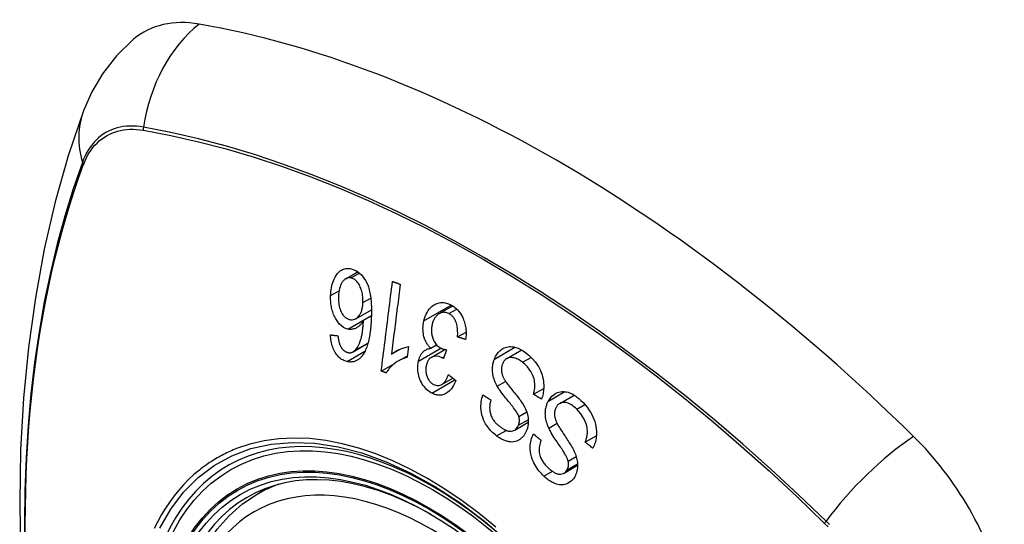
# Model space of a CAD drawing. Header units: inches. Extents: x 584 to 686, y 228 to 319.
# Tile 78 of 114: x 631.05 to 631.885, y 269.817 to 270.246. Entities that reach past the tile are written whole.
import ezdxf

# ---------------------------------------------------------------- set-up
doc = ezdxf.new("R2010")
doc.units = ezdxf.units.IN
doc.header["$MEASUREMENT"] = 0
doc.layers.add('Visible Edges(ANSI)', color=7, linetype='Continuous', lineweight=25)
doc.layers.add('Visible Tangent Edges(ANSI)', color=7, linetype='Continuous', lineweight=25)

msp = doc.modelspace()

# ---------------------------------------------------------------- linework, layer by layer
at = {"layer": 'Visible Edges(ANSI)'}
for p, q in [((631.32669, 270.0256), (631.33705, 270.03159)), ((631.33509, 269.9916), (631.34844, 269.99931)), ((631.406, 269.99595), (631.41736, 270.00251)), ((631.34168, 269.99034), (631.34838, 269.99421)), ((631.42149, 269.97617), (631.42872, 269.98034)), ((631.33291, 269.96355), (631.34542, 269.97078)), ((631.36538, 269.96153), (631.37275, 269.96579)), ((631.37996, 269.96796), (631.3788, 269.95893)), ((631.39888, 269.96656), (631.40367, 269.96933)), ((631.39912, 269.9588), (631.41076, 269.96552)), ((631.41198, 269.96531), (631.40956, 269.95779)), ((631.46333, 269.95781), (631.47593, 269.96508)), ((631.37149, 269.95589), (631.37897, 269.96021)), ((631.35676, 269.94715), (631.36855, 269.95395)), ((631.40812, 269.9358), (631.41746, 269.94119)), ((631.48597, 269.92754), (631.49457, 269.9325)), ((631.50821, 269.91972), (631.52045, 269.92678)), ((631.46996, 269.89705), (631.48151, 269.90372)), ((631.52981, 269.88685), (631.53924, 269.89229)), ((631.51182, 269.86053), (631.52336, 269.86719)), ((631.25141, 269.84268), (631.26168, 269.84861))]:
    msp.add_line(p, q, dxfattribs=at)
at = {"layer": 'Visible Edges(ANSI)', "flags": 128}
for points in [[(631.14666, 270.22895), (631.13205, 270.21487), (631.12011, 270.19958), (631.11085, 270.18379), (631.10403, 270.16806)], [(631.10403, 270.16806), (631.09119, 270.13001), (631.08013, 270.09082), (631.07083, 270.05059), (631.06327, 270.00937), (631.05743, 269.96723), (631.05328, 269.92423), (631.05081, 269.88044), (631.04999, 269.83591), (631.0508, 269.79071), (631.05323, 269.7449), (631.05725, 269.69855), (631.06284, 269.65172), (631.06999, 269.60447), (631.07867, 269.55687), (631.08886, 269.50899), (631.10054, 269.4609)], [(631.31381, 270.0113), (631.31389, 270.01298), (631.31404, 270.01462), (631.31424, 270.01625), (631.31451, 270.01785), (631.31485, 270.01942), (631.31524, 270.02094), (631.3157, 270.02242), (631.31622, 270.02385), (631.31683, 270.0253), (631.31759, 270.02684), (631.31853, 270.0284), (631.31965, 270.02992), (631.32085, 270.0312), (631.32199, 270.03215), (631.32302, 270.03284), (631.32391, 270.03332), (631.32478, 270.0337), (631.32566, 270.03399), (631.32657, 270.0342), (631.32749, 270.03434), (631.32843, 270.03439), (631.32937, 270.03436), (631.33032, 270.03427), (631.33127, 270.0341)], [(631.33127, 270.0341), (631.33587, 270.03234), (631.34005, 270.02894), (631.34344, 270.02419), (631.34528, 270.02032), (631.34581, 270.01883), (631.34622, 270.01752), (631.34658, 270.01619), (631.34691, 270.01484), (631.34719, 270.01348), (631.34743, 270.01211), (631.34765, 270.01075), (631.34783, 270.00938), (631.34798, 270.008), (631.34811, 270.00661), (631.34822, 270.0052), (631.34831, 270.00379), (631.34837, 270.00238), (631.34841, 270.00097), (631.34844, 269.99955), (631.34844, 269.99815), (631.34843, 269.99675), (631.34841, 269.99536), (631.34837, 269.99399), (631.34833, 269.99263)], [(631.33114, 270.02627), (631.33059, 270.02637), (631.33004, 270.02642), (631.32949, 270.02642), (631.32895, 270.02638), (631.32842, 270.02629), (631.32789, 270.02614), (631.32738, 270.02595), (631.32688, 270.02571), (631.32639, 270.02542), (631.32592, 270.02509), (631.32547, 270.02472), (631.32503, 270.02431), (631.32462, 270.02387), (631.32422, 270.02341), (631.32383, 270.0229), (631.32338, 270.02224), (631.32286, 270.02134), (631.32232, 270.0202), (631.32178, 270.01879), (631.32133, 270.01722), (631.32098, 270.01558), (631.32073, 270.01389), (631.32055, 270.01216), (631.32046, 270.01041)], [(631.34125, 270.00538), (631.34127, 270.00658), (631.34125, 270.00778), (631.34119, 270.00899), (631.34108, 270.01019), (631.34093, 270.0114), (631.34072, 270.01263), (631.34047, 270.01386), (631.34017, 270.01508), (631.33983, 270.01628), (631.33943, 270.01744), (631.33899, 270.01855), (631.3385, 270.01961), (631.33795, 270.02063), (631.33734, 270.02158), (631.33671, 270.02244), (631.33608, 270.02318), (631.33545, 270.02383), (631.33484, 270.02438), (631.33424, 270.02484), (631.33364, 270.02525), (631.33303, 270.02559), (631.33241, 270.02588), (631.33178, 270.02611), (631.33114, 270.02627)], [(631.35676, 269.94715), (631.35715, 269.9503), (631.35755, 269.95346), (631.35794, 269.95662), (631.35834, 269.95979), (631.35874, 269.96297), (631.35914, 269.96615), (631.35954, 269.96933), (631.35994, 269.97252), (631.36034, 269.97571), (631.36074, 269.9789), (631.36114, 269.98209), (631.36154, 269.98528), (631.36194, 269.98847), (631.36234, 269.99166), (631.36274, 269.99485), (631.36314, 269.99803), (631.36353, 270.00121), (631.36393, 270.00438), (631.36433, 270.00755), (631.36473, 270.01071), (631.36513, 270.01387), (631.36552, 270.01702), (631.36592, 270.02016), (631.36631, 270.02328)], [(631.36631, 270.02328), (631.36658, 270.02318), (631.36686, 270.02308), (631.36713, 270.02298), (631.3674, 270.02288), (631.36768, 270.02278), (631.36795, 270.02268), (631.36823, 270.02258), (631.3685, 270.02248), (631.36877, 270.02238), (631.36905, 270.02228), (631.36932, 270.02218), (631.3696, 270.02208), (631.36987, 270.02198), (631.37014, 270.02188), (631.37042, 270.02178), (631.37069, 270.02168), (631.37097, 270.02158), (631.37124, 270.02148), (631.37151, 270.02138), (631.37179, 270.02128), (631.37206, 270.02118), (631.37234, 270.02108), (631.37261, 270.02098), (631.37288, 270.02088)], [(631.37288, 270.02088), (631.37257, 270.01843), (631.37226, 270.01597), (631.37195, 270.01351), (631.37164, 270.01104), (631.37133, 270.00857), (631.37101, 270.0061), (631.3707, 270.00363), (631.37039, 270.00115), (631.37008, 269.99867), (631.36976, 269.99619), (631.36945, 269.99371), (631.36914, 269.99123), (631.36882, 269.98875), (631.36851, 269.98627), (631.36819, 269.98379), (631.36788, 269.98131), (631.36757, 269.97883), (631.36726, 269.97636), (631.36694, 269.97388), (631.36663, 269.97141), (631.36632, 269.96893), (631.36601, 269.96646), (631.36569, 269.964), (631.36538, 269.96153)], [(631.32843, 269.98279), (631.32653, 269.98337), (631.32468, 269.98429), (631.32291, 269.98554), (631.32126, 269.98712), (631.3198, 269.98889), (631.31865, 269.99059), (631.31781, 269.99205), (631.31725, 269.99314), (631.31677, 269.99416), (631.31633, 269.99521), (631.31592, 269.99628), (631.31555, 269.99738), (631.31521, 269.99849), (631.31491, 269.99963), (631.31464, 270.00078), (631.31442, 270.00194), (631.31423, 270.00311), (631.31408, 270.00428), (631.31395, 270.00545), (631.31387, 270.00662), (631.31381, 270.0078), (631.31378, 270.00897), (631.31378, 270.01014), (631.31381, 270.0113)], [(631.32046, 270.01041), (631.32043, 270.00906), (631.32045, 270.00769), (631.32052, 270.00632), (631.32065, 270.00495), (631.32084, 270.00359), (631.32109, 270.00225), (631.32142, 270.00093), (631.32182, 269.99964), (631.32229, 269.99842), (631.32277, 269.99736), (631.32325, 269.99645), (631.32371, 269.99569), (631.32415, 269.99505), (631.3246, 269.99445), (631.32507, 269.99389), (631.32557, 269.99337), (631.32608, 269.99289), (631.32662, 269.99246), (631.32717, 269.99208), (631.32773, 269.99175), (631.3283, 269.99146), (631.32888, 269.99122), (631.32947, 269.99103), (631.33006, 269.99088)], [(631.33006, 269.99088), (631.33108, 269.99072), (631.3321, 269.9907), (631.33309, 269.99083), (631.33405, 269.99111), (631.33498, 269.99154), (631.33585, 269.9921), (631.33659, 269.99272), (631.33722, 269.99335), (631.33774, 269.99395), (631.33817, 269.99452), (631.33858, 269.99513), (631.33896, 269.99577), (631.33931, 269.99644), (631.33963, 269.99715), (631.33992, 269.99789), (631.34018, 269.99866), (631.34041, 269.99945), (631.34061, 270.00025), (631.34078, 270.00108), (631.34092, 270.00192), (631.34104, 270.00277), (631.34113, 270.00363), (631.3412, 270.0045), (631.34125, 270.00538)], [(631.39294, 269.98979), (631.39343, 269.99173), (631.39403, 269.9936), (631.39475, 269.99538), (631.39559, 269.99704), (631.39654, 269.99857), (631.39761, 269.99996), (631.39877, 270.0012), (631.39994, 270.00223), (631.40108, 270.00306), (631.40216, 270.00371), (631.40314, 270.0042), (631.40406, 270.00459), (631.405, 270.00489), (631.40595, 270.00512), (631.40692, 270.00528), (631.40791, 270.00536), (631.4089, 270.00535), (631.4099, 270.00528), (631.4109, 270.00513), (631.41189, 270.0049), (631.41289, 270.00461), (631.41388, 270.00425), (631.41486, 270.00384), (631.41584, 270.00337)], [(631.41417, 269.99596), (631.4133, 269.99636), (631.41242, 269.99668), (631.41153, 269.99691), (631.41064, 269.99704), (631.40977, 269.99706), (631.4089, 269.99698), (631.40804, 269.99681), (631.40722, 269.99653), (631.40646, 269.9962), (631.40576, 269.99581), (631.40513, 269.99539), (631.40455, 269.99493), (631.40398, 269.99444), (631.40345, 269.99389), (631.40295, 269.99331), (631.40247, 269.99267), (631.40203, 269.99199), (631.40161, 269.99127), (631.40124, 269.99051), (631.4009, 269.98973), (631.40059, 269.98892), (631.40032, 269.98808), (631.40008, 269.98722), (631.39987, 269.98633)], [(631.41584, 270.00337), (631.41735, 270.00251), (631.41882, 270.00151), (631.42024, 270.00036), (631.42158, 269.99905), (631.42284, 269.99758), (631.42395, 269.99605), (631.42486, 269.99455), (631.4256, 269.99314), (631.42618, 269.99187), (631.42665, 269.99074), (631.42706, 269.9896), (631.42743, 269.98844), (631.42775, 269.98727), (631.42803, 269.98607), (631.42826, 269.98487), (631.42845, 269.98364), (631.42859, 269.98242), (631.42868, 269.9812), (631.42873, 269.97999), (631.42873, 269.97878), (631.42869, 269.97757), (631.42862, 269.97637), (631.4285, 269.97518), (631.42835, 269.974)], [(631.34168, 269.99034), (631.34134, 269.98974), (631.341, 269.98916), (631.34064, 269.98859), (631.34027, 269.98805), (631.33989, 269.98752), (631.33949, 269.98702), (631.33908, 269.98653), (631.33865, 269.98607), (631.33819, 269.98562), (631.33772, 269.9852), (631.33721, 269.98479), (631.33667, 269.9844), (631.33609, 269.98404), (631.33548, 269.98371), (631.33483, 269.98341), (631.33415, 269.98314), (631.33346, 269.98292), (631.33276, 269.98275), (631.33205, 269.98263), (631.33134, 269.98256), (631.33061, 269.98254), (631.32988, 269.98257), (631.32915, 269.98265), (631.32843, 269.98279)], [(631.33391, 269.96426), (631.33523, 269.96553), (631.33639, 269.96705), (631.33742, 269.96877), (631.3383, 269.97064), (631.339, 269.97248), (631.33953, 269.97413), (631.33989, 269.97551), (631.34012, 269.97651), (631.34028, 269.97731), (631.34044, 269.97814), (631.34058, 269.97898), (631.34072, 269.97983), (631.34084, 269.98069), (631.34096, 269.98156), (631.34106, 269.98244), (631.34116, 269.98332), (631.34125, 269.98421), (631.34133, 269.9851), (631.34141, 269.98599), (631.34147, 269.98687), (631.34153, 269.98775), (631.34159, 269.98862), (631.34163, 269.98948), (631.34168, 269.99034)], [(631.34833, 269.99263), (631.34826, 269.99112), (631.34818, 269.9896), (631.34808, 269.98809), (631.34797, 269.98659), (631.34784, 269.9851), (631.34769, 269.98361), (631.34753, 269.98215), (631.34735, 269.9807), (631.34715, 269.97926), (631.34694, 269.97785), (631.3467, 269.97646), (631.34644, 269.9751), (631.34616, 269.97376), (631.34586, 269.97245), (631.34553, 269.97117), (631.34518, 269.96992), (631.34481, 269.96871), (631.34441, 269.96754), (631.34398, 269.96638), (631.34351, 269.96526), (631.34301, 269.96417), (631.34248, 269.96312), (631.34191, 269.96212), (631.3413, 269.96116)], [(631.39888, 269.96656), (631.39837, 269.96704), (631.39787, 269.96754), (631.39739, 269.96806), (631.39692, 269.96861), (631.39647, 269.96917), (631.39604, 269.96976), (631.39562, 269.97038), (631.39522, 269.97102), (631.39484, 269.97169), (631.39449, 269.97237), (631.39416, 269.97307), (631.39386, 269.97379), (631.39358, 269.97453), (631.39331, 269.97532), (631.39302, 269.97629), (631.39274, 269.97744), (631.39249, 269.97877), (631.3923, 269.98026), (631.39219, 269.98189), (631.39217, 269.98351), (631.39225, 269.98511), (631.39241, 269.9867), (631.39264, 269.98826), (631.39294, 269.98979)], [(631.42149, 269.97617), (631.42156, 269.97734), (631.4216, 269.97852), (631.42161, 269.97972), (631.42158, 269.98092), (631.42153, 269.98211), (631.42143, 269.98329), (631.42128, 269.98448), (631.42108, 269.98565), (631.42082, 269.98682), (631.4205, 269.98795), (631.42013, 269.98898), (631.41974, 269.98989), (631.41935, 269.99067), (631.41897, 269.99135), (631.41858, 269.99197), (631.41816, 269.99255), (631.41773, 269.99309), (631.41728, 269.99361), (631.4168, 269.99408), (631.41631, 269.99453), (631.41579, 269.99494), (631.41526, 269.99532), (631.41472, 269.99565), (631.41417, 269.99596)], [(631.39987, 269.98633), (631.3997, 269.9855), (631.39956, 269.98465), (631.39945, 269.98379), (631.39938, 269.98292), (631.39934, 269.98205), (631.39933, 269.98116), (631.39937, 269.98027), (631.39944, 269.97937), (631.39955, 269.97849), (631.39971, 269.97761), (631.3999, 269.97675), (631.40013, 269.97589), (631.4004, 269.97504), (631.40072, 269.97418), (631.4011, 269.97328), (631.40155, 269.97236), (631.40209, 269.97143), (631.40269, 269.97054), (631.40334, 269.96971), (631.40404, 269.96896), (631.40477, 269.96828), (631.40555, 269.96767), (631.40634, 269.96714), (631.40716, 269.96668)], [(631.32774, 269.95523), (631.3268, 269.95548), (631.32587, 269.95579), (631.32495, 269.95616), (631.32404, 269.95661), (631.32314, 269.95713), (631.32227, 269.95774), (631.32142, 269.95842), (631.3206, 269.95917), (631.31982, 269.96), (631.31909, 269.96089), (631.31839, 269.96185), (631.31772, 269.96288), (631.31711, 269.96397), (631.31654, 269.96509), (631.31603, 269.96626), (631.31556, 269.96748), (631.31515, 269.96873), (631.31479, 269.97), (631.31448, 269.97129), (631.31422, 269.9726), (631.31401, 269.97391), (631.31384, 269.97524), (631.31371, 269.97657), (631.31362, 269.9779)], [(631.31362, 269.9779), (631.31388, 269.97787), (631.31415, 269.97784), (631.31441, 269.97781), (631.31468, 269.97778), (631.31494, 269.97775), (631.31521, 269.97772), (631.31547, 269.97769), (631.31574, 269.97766), (631.316, 269.97763), (631.31627, 269.97761), (631.31653, 269.97758), (631.3168, 269.97755), (631.31706, 269.97752), (631.31733, 269.97749), (631.31759, 269.97746), (631.31786, 269.97743), (631.31812, 269.9774), (631.31839, 269.97737), (631.31865, 269.97735), (631.31892, 269.97732), (631.31918, 269.97729), (631.31945, 269.97726), (631.31972, 269.97723), (631.31998, 269.9772)], [(631.31998, 269.9772), (631.32003, 269.97683), (631.32007, 269.97646), (631.32012, 269.97608), (631.32018, 269.9757), (631.32023, 269.97532), (631.32029, 269.97494), (631.32036, 269.97456), (631.32042, 269.97418), (631.32049, 269.9738), (631.32057, 269.97342), (631.32065, 269.97304), (631.32073, 269.97267), (631.32081, 269.9723), (631.3209, 269.97193), (631.321, 269.97157), (631.3211, 269.97121), (631.3212, 269.97085), (631.32131, 269.9705), (631.32143, 269.97015), (631.32155, 269.9698), (631.32168, 269.96945), (631.32182, 269.96911), (631.32197, 269.96878), (631.32212, 269.96846)], [(631.42835, 269.974), (631.42807, 269.97409), (631.42778, 269.97418), (631.42749, 269.97427), (631.42721, 269.97436), (631.42692, 269.97445), (631.42664, 269.97454), (631.42635, 269.97463), (631.42606, 269.97472), (631.42578, 269.97481), (631.42549, 269.9749), (631.42521, 269.97499), (631.42492, 269.97508), (631.42463, 269.97517), (631.42435, 269.97526), (631.42406, 269.97535), (631.42378, 269.97545), (631.42349, 269.97554), (631.42321, 269.97563), (631.42292, 269.97572), (631.42264, 269.97581), (631.42235, 269.9759), (631.42206, 269.97599), (631.42178, 269.97608), (631.42149, 269.97617)], [(631.32212, 269.96846), (631.32232, 269.9681), (631.32252, 269.96774), (631.32273, 269.9674), (631.32295, 269.96706), (631.32317, 269.96673), (631.32341, 269.96641), (631.32364, 269.96611), (631.32389, 269.96581), (631.32413, 269.96553), (631.32439, 269.96526), (631.32465, 269.965), (631.32491, 269.96476), (631.32518, 269.96453), (631.32546, 269.96432), (631.32574, 269.96411), (631.32602, 269.96393), (631.32631, 269.96375), (631.32661, 269.96359), (631.32691, 269.96344), (631.32721, 269.96331), (631.32751, 269.9632), (631.32781, 269.96309), (631.32811, 269.96301), (631.32842, 269.96293)], [(631.32842, 269.96293), (631.32866, 269.96288), (631.32891, 269.96284), (631.32915, 269.9628), (631.32939, 269.96278), (631.32964, 269.96276), (631.32988, 269.96275), (631.33012, 269.96276), (631.33036, 269.96277), (631.3306, 269.96279), (631.33084, 269.96282), (631.33107, 269.96286), (631.33131, 269.96291), (631.33154, 269.96297), (631.33177, 269.96304), (631.332, 269.96312), (631.33222, 269.96321), (631.33245, 269.96331), (631.33266, 269.96342), (631.33288, 269.96354), (631.33309, 269.96367), (631.3333, 269.9638), (631.33351, 269.96395), (631.33371, 269.9641), (631.33391, 269.96426)], [(631.36538, 269.96153), (631.36579, 269.96186), (631.3662, 269.96218), (631.36662, 269.96249), (631.36705, 269.96279), (631.36748, 269.96308), (631.36792, 269.96336), (631.36836, 269.96363), (631.36881, 269.96389), (631.36926, 269.96414), (631.36971, 269.96438), (631.37017, 269.96461), (631.37062, 269.96484), (631.37107, 269.96505), (631.37153, 269.96526), (631.37205, 269.96549), (631.37267, 269.96576), (631.37338, 269.96605), (631.37418, 269.96636), (631.37504, 269.96667), (631.37596, 269.96698), (631.37692, 269.96727), (631.37792, 269.96754), (631.37893, 269.96777), (631.37996, 269.96796)], [(631.38834, 269.95555), (631.38849, 269.95621), (631.38867, 269.95687), (631.38886, 269.95751), (631.38908, 269.95814), (631.38931, 269.95876), (631.38956, 269.95936), (631.38983, 269.95994), (631.39012, 269.9605), (631.39043, 269.96104), (631.39076, 269.96156), (631.39111, 269.96208), (631.39151, 269.96259), (631.39194, 269.9631), (631.39241, 269.96361), (631.39293, 269.96409), (631.3935, 269.96455), (631.39411, 269.96498), (631.39475, 269.96535), (631.3954, 269.96568), (631.39607, 269.96595), (631.39676, 269.96617), (631.39745, 269.96635), (631.39816, 269.96648), (631.39888, 269.96656)], [(631.40716, 269.96668), (631.40735, 269.96658), (631.40754, 269.96649), (631.40774, 269.96641), (631.40793, 269.96632), (631.40812, 269.96625), (631.40832, 269.96617), (631.40852, 269.9661), (631.40872, 269.96604), (631.40892, 269.96597), (631.40912, 269.96591), (631.40933, 269.96585), (631.40953, 269.9658), (631.40974, 269.96574), (631.40994, 269.96569), (631.41015, 269.96564), (631.41036, 269.9656), (631.41056, 269.96556), (631.41077, 269.96551), (631.41097, 269.96548), (631.41118, 269.96544), (631.41138, 269.96541), (631.41158, 269.96537), (631.41178, 269.96534), (631.41198, 269.96531)], [(631.45275, 269.95739), (631.45318, 269.95843), (631.45366, 269.95943), (631.45418, 269.96039), (631.45475, 269.9613), (631.45535, 269.96216), (631.456, 269.96297), (631.45669, 269.96372), (631.45741, 269.96442), (631.45818, 269.96507), (631.45902, 269.9657), (631.45995, 269.96628), (631.46095, 269.9668), (631.46204, 269.96725), (631.4632, 269.96759), (631.46437, 269.96781), (631.46556, 269.96793), (631.46677, 269.96793), (631.46798, 269.96784), (631.46931, 269.96764), (631.47097, 269.96724), (631.47292, 269.96656), (631.4751, 269.96554), (631.47725, 269.96427), (631.47934, 269.96278)], [(631.47934, 269.96278), (631.48231, 269.96032), (631.48507, 269.95765), (631.48725, 269.95516), (631.48889, 269.95296), (631.49006, 269.95112), (631.49099, 269.94946), (631.49181, 269.94773), (631.49254, 269.94595), (631.49317, 269.94411), (631.49369, 269.94222), (631.49407, 269.94038), (631.49434, 269.93863), (631.49451, 269.93698), (631.49459, 269.93546), (631.49461, 269.93408), (631.49458, 269.93281), (631.4945, 269.93157), (631.49438, 269.93034), (631.49421, 269.92913), (631.494, 269.92794), (631.49375, 269.92677), (631.49346, 269.92562), (631.49312, 269.92449), (631.49275, 269.92337)], [(631.3413, 269.96116), (631.34087, 269.96055), (631.34043, 269.95997), (631.33997, 269.95941), (631.3395, 269.95888), (631.33901, 269.95837), (631.33851, 269.9579), (631.33799, 269.95745), (631.33745, 269.95704), (631.33691, 269.95667), (631.33635, 269.95633), (631.33579, 269.95602), (631.33521, 269.95575), (631.33461, 269.95552), (631.33401, 269.95532), (631.3334, 269.95516), (631.33278, 269.95503), (631.33216, 269.95495), (631.33154, 269.95489), (631.33091, 269.95487), (631.33028, 269.95488), (631.32964, 269.95493), (631.32901, 269.955), (631.32837, 269.9551), (631.32774, 269.95523)], [(631.3788, 269.95893), (631.37755, 269.95855), (631.37635, 269.95815), (631.37521, 269.95771), (631.37413, 269.95725), (631.3731, 269.95676), (631.37213, 269.95626), (631.3712, 269.95573), (631.37033, 269.95519), (631.3695, 269.95465), (631.36872, 269.95409), (631.36799, 269.95354), (631.3673, 269.95298), (631.36665, 269.95243), (631.36604, 269.95189), (631.36547, 269.95135), (631.36491, 269.95081), (631.36436, 269.95023), (631.36382, 269.94964), (631.3633, 269.94902), (631.36279, 269.94838), (631.36229, 269.94771), (631.36182, 269.94702), (631.36137, 269.9463), (631.36095, 269.94557)], [(631.39968, 269.92844), (631.39853, 269.92909), (631.3974, 269.92983), (631.39632, 269.93067), (631.39527, 269.93161), (631.39427, 269.93263), (631.39331, 269.93375), (631.39242, 269.93494), (631.39159, 269.9362), (631.39082, 269.93752), (631.39014, 269.93889), (631.38953, 269.94034), (631.38902, 269.9418), (631.38862, 269.94322), (631.38831, 269.94459), (631.38809, 269.94588), (631.38793, 269.94708), (631.38783, 269.94819), (631.38778, 269.94927), (631.38776, 269.95035), (631.38779, 269.95141), (631.38787, 269.95246), (631.38798, 269.9535), (631.38814, 269.95453), (631.38834, 269.95555)], [(631.40853, 269.95845), (631.40582, 269.95949), (631.40311, 269.9598), (631.40059, 269.9594), (631.39907, 269.95876), (631.39859, 269.95845), (631.39831, 269.95823), (631.39803, 269.958), (631.39777, 269.95774), (631.39751, 269.95747), (631.39727, 269.95719), (631.39704, 269.95688), (631.39682, 269.95656), (631.39661, 269.95623), (631.39641, 269.95588), (631.39622, 269.95551), (631.39604, 269.95514), (631.39587, 269.95476), (631.39572, 269.95437), (631.39557, 269.95396), (631.39543, 269.95356), (631.39531, 269.95314), (631.39519, 269.95272), (631.39508, 269.95229), (631.39498, 269.95186)], [(631.40956, 269.95779), (631.40952, 269.95782), (631.40948, 269.95785), (631.40943, 269.95788), (631.40939, 269.95791), (631.40935, 269.95794), (631.40931, 269.95797), (631.40926, 269.958), (631.40922, 269.95803), (631.40917, 269.95806), (631.40913, 269.95809), (631.40909, 269.95812), (631.40904, 269.95814), (631.409, 269.95817), (631.40896, 269.9582), (631.40891, 269.95823), (631.40887, 269.95825), (631.40883, 269.95828), (631.40879, 269.9583), (631.40874, 269.95833), (631.4087, 269.95835), (631.40866, 269.95838), (631.40861, 269.9584), (631.40857, 269.95843), (631.40853, 269.95845)], [(631.45513, 269.93429), (631.45451, 269.93544), (631.45394, 269.93662), (631.4534, 269.93783), (631.4529, 269.93906), (631.45246, 269.94032), (631.45207, 269.9416), (631.45174, 269.9429), (631.45148, 269.94418), (631.4513, 269.94538), (631.45118, 269.94649), (631.45112, 269.94752), (631.4511, 269.94847), (631.45112, 269.94934), (631.45115, 269.95013), (631.45122, 269.9509), (631.4513, 269.95166), (631.45141, 269.95242), (631.45154, 269.95316), (631.45169, 269.95389), (631.45186, 269.95461), (631.45206, 269.95532), (631.45227, 269.95602), (631.4525, 269.95671), (631.45275, 269.95739)], [(631.47661, 269.95463), (631.47576, 269.95527), (631.47489, 269.95586), (631.474, 269.95641), (631.4731, 269.95692), (631.4722, 269.95737), (631.47128, 269.95777), (631.47035, 269.9581), (631.46942, 269.95836), (631.46849, 269.95855), (631.46756, 269.95867), (631.46664, 269.9587), (631.46573, 269.95862), (631.46484, 269.95844), (631.46399, 269.95814), (631.46323, 269.95776), (631.46258, 269.95732), (631.46202, 269.95686), (631.46155, 269.9564), (631.46114, 269.95593), (631.46076, 269.95543), (631.4604, 269.9549), (631.46008, 269.95433), (631.45979, 269.95373), (631.45952, 269.95309)], [(631.48597, 269.92754), (631.48628, 269.92877), (631.48655, 269.93003), (631.48677, 269.93131), (631.48694, 269.93261), (631.48704, 269.93393), (631.48708, 269.93526), (631.48704, 269.93659), (631.48691, 269.93792), (631.48669, 269.93924), (631.48637, 269.9406), (631.48594, 269.94197), (631.48542, 269.9433), (631.48485, 269.94456), (631.48423, 269.94576), (631.48358, 269.94688), (631.48292, 269.94792), (631.48223, 269.9489), (631.48151, 269.94985), (631.48075, 269.95075), (631.47997, 269.9516), (631.47917, 269.95242), (631.47833, 269.9532), (631.47748, 269.95394), (631.47661, 269.95463)], [(631.36095, 269.94557), (631.36078, 269.94563), (631.3606, 269.9457), (631.36043, 269.94576), (631.36025, 269.94583), (631.36008, 269.94589), (631.3599, 269.94596), (631.35973, 269.94603), (631.35955, 269.94609), (631.35938, 269.94616), (631.3592, 269.94622), (631.35903, 269.94629), (631.35885, 269.94635), (631.35868, 269.94642), (631.3585, 269.94649), (631.35833, 269.94655), (631.35816, 269.94662), (631.35798, 269.94668), (631.35781, 269.94675), (631.35763, 269.94682), (631.35746, 269.94688), (631.35728, 269.94695), (631.35711, 269.94701), (631.35693, 269.94708), (631.35676, 269.94715)], [(631.39498, 269.95186), (631.39483, 269.9511), (631.39471, 269.95033), (631.39463, 269.94954), (631.39458, 269.94875), (631.39456, 269.94795), (631.39459, 269.94715), (631.39465, 269.94635), (631.39476, 269.94555), (631.39491, 269.94476), (631.3951, 269.94397), (631.39533, 269.94318), (631.3956, 269.94241), (631.39591, 269.94166), (631.39625, 269.94094), (631.39662, 269.94025), (631.39703, 269.9396), (631.39746, 269.93899), (631.39793, 269.93842), (631.39843, 269.93789), (631.39894, 269.9374), (631.39948, 269.93696), (631.40003, 269.93656), (631.4006, 269.9362), (631.40118, 269.93587)], [(631.45952, 269.95309), (631.4593, 269.95245), (631.4591, 269.95179), (631.45894, 269.95112), (631.45881, 269.95042), (631.45872, 269.94971), (631.45866, 269.94899), (631.45865, 269.94826), (631.45868, 269.94756), (631.45873, 269.94689), (631.45882, 269.94626), (631.45893, 269.94567), (631.45907, 269.94509), (631.45922, 269.94454), (631.45939, 269.944), (631.45958, 269.94347), (631.45979, 269.94294), (631.46001, 269.94242), (631.46025, 269.9419), (631.46051, 269.94139), (631.46077, 269.94089), (631.46104, 269.9404), (631.46132, 269.93992), (631.4616, 269.93945), (631.46189, 269.93899)], [(631.41999, 269.93919), (631.41937, 269.93767), (631.4187, 269.9362), (631.41796, 269.9348), (631.41715, 269.93347), (631.41627, 269.93222), (631.41532, 269.93107), (631.41434, 269.93007), (631.41338, 269.92924), (631.41245, 269.92858), (631.41157, 269.92806), (631.41075, 269.92765), (631.40994, 269.92732), (631.40912, 269.92706), (631.40828, 269.92686), (631.40744, 269.92674), (631.40657, 269.92668), (631.4057, 269.92668), (631.40484, 269.92676), (631.40397, 269.92689), (631.4031, 269.92709), (631.40224, 269.92735), (631.40138, 269.92766), (631.40053, 269.92803), (631.39968, 269.92844)], [(631.40118, 269.93587), (631.40212, 269.93545), (631.40307, 269.93513), (631.40402, 269.93494), (631.40498, 269.93489), (631.40592, 269.93498), (631.40678, 269.9352), (631.40752, 269.93549), (631.40812, 269.9358), (631.40861, 269.93611), (631.40908, 269.93646), (631.40952, 269.93684), (631.40995, 269.93726), (631.41036, 269.93772), (631.41074, 269.9382), (631.41111, 269.93871), (631.41147, 269.93925), (631.41181, 269.93981), (631.41213, 269.94039), (631.41243, 269.94099), (631.41272, 269.9416), (631.413, 269.94223), (631.41326, 269.94286), (631.41351, 269.94351), (631.41374, 269.94416)], [(631.41374, 269.94416), (631.414, 269.94395), (631.41426, 269.94374), (631.41452, 269.94353), (631.41478, 269.94333), (631.41504, 269.94312), (631.4153, 269.94291), (631.41556, 269.94271), (631.41582, 269.9425), (631.41608, 269.94229), (631.41634, 269.94208), (631.4166, 269.94188), (631.41686, 269.94167), (631.41712, 269.94146), (631.41738, 269.94126), (631.41764, 269.94105), (631.4179, 269.94084), (631.41816, 269.94064), (631.41842, 269.94043), (631.41869, 269.94022), (631.41895, 269.94002), (631.41921, 269.93981), (631.41947, 269.9396), (631.41973, 269.9394), (631.41999, 269.93919)], [(631.46189, 269.93899), (631.46229, 269.93839), (631.46275, 269.93771), (631.46328, 269.93698), (631.46387, 269.9362), (631.46451, 269.93536), (631.46519, 269.93448), (631.46591, 269.93357), (631.46667, 269.93262), (631.46744, 269.93165), (631.46824, 269.93066), (631.46905, 269.92966), (631.46986, 269.92864), (631.47067, 269.92762), (631.47148, 269.92661), (631.47226, 269.9256), (631.47303, 269.92461), (631.47377, 269.92364), (631.47448, 269.92268), (631.47519, 269.9217), (631.47588, 269.9207), (631.47655, 269.91971), (631.47718, 269.91872), (631.47775, 269.91775), (631.47826, 269.91682)], [(631.47348, 269.9086), (631.47315, 269.9095), (631.47269, 269.91048), (631.47211, 269.91154), (631.47143, 269.91264), (631.47068, 269.91377), (631.4699, 269.91489), (631.4691, 269.91597), (631.46831, 269.917), (631.46755, 269.91798), (631.46679, 269.91892), (631.46604, 269.91985), (631.46528, 269.92076), (631.46452, 269.92168), (631.46374, 269.92262), (631.46294, 269.92359), (631.46211, 269.9246), (631.46126, 269.92566), (631.46036, 269.9268), (631.45943, 269.92801), (631.45847, 269.92928), (631.45753, 269.93058), (631.45664, 269.93186), (631.45583, 269.93311), (631.45513, 269.93429)], [(631.49855, 269.92174), (631.49995, 269.92398), (631.50161, 269.9259), (631.50337, 269.92737), (631.50498, 269.92836), (631.50629, 269.92897), (631.50754, 269.92939), (631.50883, 269.92967), (631.51014, 269.92981), (631.51148, 269.92982), (631.51279, 269.92969), (631.51405, 269.92946), (631.51524, 269.92915), (631.51636, 269.92878), (631.51738, 269.92837), (631.51832, 269.92794), (631.51924, 269.92747), (631.52015, 269.92696), (631.52105, 269.9264), (631.52194, 269.9258), (631.52281, 269.92516), (631.52367, 269.92448), (631.52451, 269.92377), (631.52534, 269.92303), (631.52616, 269.92226)], [(631.45467, 269.8921), (631.45361, 269.89293), (631.45256, 269.89381), (631.45154, 269.89473), (631.45055, 269.89569), (631.44959, 269.8967), (631.44866, 269.89776), (631.44776, 269.89887), (631.4469, 269.90002), (631.44608, 269.90123), (631.44529, 269.90252), (631.44446, 269.90404), (631.44364, 269.90578), (631.44288, 269.90776), (631.44223, 269.90994), (631.44177, 269.91209), (631.4415, 269.91413), (631.44137, 269.91602), (631.44136, 269.91775), (631.44143, 269.91938), (631.44159, 269.92097), (631.44183, 269.92253), (631.44215, 269.92405), (631.44255, 269.92554), (631.44302, 269.92699)], [(631.44302, 269.92699), (631.4433, 269.92681), (631.44358, 269.92663), (631.44386, 269.92645), (631.44414, 269.92627), (631.44442, 269.92608), (631.4447, 269.9259), (631.44497, 269.92572), (631.44525, 269.92554), (631.44553, 269.92536), (631.44581, 269.92518), (631.44609, 269.92499), (631.44637, 269.92481), (631.44665, 269.92463), (631.44693, 269.92445), (631.44721, 269.92427), (631.44749, 269.92409), (631.44777, 269.9239), (631.44805, 269.92372), (631.44833, 269.92354), (631.44861, 269.92336), (631.44889, 269.92318), (631.44917, 269.923), (631.44945, 269.92282), (631.44973, 269.92263)], [(631.44973, 269.92263), (631.44933, 269.92107), (631.44901, 269.91945), (631.44881, 269.9178), (631.44872, 269.91612), (631.44878, 269.91442), (631.44899, 269.91272), (631.44933, 269.91115), (631.44972, 269.90987), (631.45011, 269.90888), (631.45045, 269.90812), (631.45082, 269.90741), (631.45122, 269.90671), (631.45164, 269.90605), (631.45209, 269.9054), (631.45256, 269.90478), (631.45304, 269.90418), (631.45354, 269.9036), (631.45406, 269.90305), (631.45459, 269.90251), (631.45514, 269.902), (631.45569, 269.9015), (631.45625, 269.90102), (631.45681, 269.90056), (631.45738, 269.90012)], [(631.49275, 269.92337), (631.49247, 269.92354), (631.49219, 269.92372), (631.49191, 269.92389), (631.49162, 269.92406), (631.49134, 269.92424), (631.49106, 269.92441), (631.49077, 269.92458), (631.49049, 269.92476), (631.49021, 269.92493), (631.48993, 269.92511), (631.48964, 269.92528), (631.48936, 269.92545), (631.48908, 269.92563), (631.4888, 269.9258), (631.48851, 269.92598), (631.48823, 269.92615), (631.48795, 269.92632), (631.48767, 269.9265), (631.48738, 269.92667), (631.4871, 269.92685), (631.48682, 269.92702), (631.48654, 269.92719), (631.48626, 269.92737), (631.48597, 269.92754)], [(631.4989, 269.89883), (631.49838, 269.90005), (631.49789, 269.9013), (631.49745, 269.90257), (631.49706, 269.90385), (631.49672, 269.90515), (631.49643, 269.90646), (631.49621, 269.90778), (631.49606, 269.90906), (631.49598, 269.91025), (631.49596, 269.91135), (631.49599, 269.91236), (631.49605, 269.91329), (631.49614, 269.91414), (631.49625, 269.91491), (631.49638, 269.91565), (631.49654, 269.91638), (631.49672, 269.9171), (631.49692, 269.9178), (631.49714, 269.91849), (631.49738, 269.91917), (631.49764, 269.91983), (631.49793, 269.92048), (631.49823, 269.92112), (631.49855, 269.92174)], [(631.52616, 269.92226), (631.52794, 269.92044), (631.52968, 269.91852), (631.53135, 269.9165), (631.53292, 269.91437), (631.53431, 269.91223), (631.53546, 269.9102), (631.53641, 269.90825), (631.53722, 269.90628), (631.53792, 269.90426), (631.53848, 269.90219), (631.5389, 269.90009), (631.53917, 269.89807), (631.53931, 269.89617), (631.53934, 269.89441), (631.53928, 269.89281), (631.53916, 269.89138), (631.53899, 269.89005), (631.53877, 269.88875), (631.53849, 269.88749), (631.53816, 269.88625), (631.53778, 269.88505), (631.53735, 269.88387), (631.53688, 269.88273), (631.53636, 269.88161)], [(631.47826, 269.91682), (631.47878, 269.91577), (631.47928, 269.91469), (631.47973, 269.91359), (631.48015, 269.91247), (631.48051, 269.91133), (631.48083, 269.91017), (631.48109, 269.90899), (631.48128, 269.90788), (631.48141, 269.90685), (631.48149, 269.9059), (631.48152, 269.90504), (631.48153, 269.90426), (631.48151, 269.90357), (631.48147, 269.90291), (631.48142, 269.90226), (631.48134, 269.90162), (631.48125, 269.90098), (631.48114, 269.90036), (631.48101, 269.89974), (631.48087, 269.89913), (631.48071, 269.89853), (631.48053, 269.89793), (631.48033, 269.89735), (631.48012, 269.89677)], [(631.50508, 269.91635), (631.50477, 269.91574), (631.5045, 269.9151), (631.50427, 269.91443), (631.50407, 269.91374), (631.50391, 269.91303), (631.5038, 269.9123), (631.50373, 269.91156), (631.50371, 269.91086), (631.50372, 269.91019), (631.50377, 269.90956), (631.50384, 269.90896), (631.50394, 269.9084), (631.50405, 269.90786), (631.50418, 269.90732), (631.50433, 269.90679), (631.50449, 269.90626), (631.50467, 269.90573), (631.50487, 269.90521), (631.50507, 269.90469), (631.50529, 269.90418), (631.50552, 269.90367), (631.50575, 269.90317), (631.50599, 269.90268), (631.50624, 269.90221)], [(631.52266, 269.91481), (631.52147, 269.91592), (631.52024, 269.91694), (631.51898, 269.91788), (631.51768, 269.9187), (631.51645, 269.91936), (631.51535, 269.91984), (631.5144, 269.92018), (631.51358, 269.9204), (631.51276, 269.92055), (631.51195, 269.92063), (631.51115, 269.92062), (631.51036, 269.92053), (631.50959, 269.92034), (631.50891, 269.92008), (631.5083, 269.91977), (631.50779, 269.91946), (631.50736, 269.91915), (631.50698, 269.91883), (631.50662, 269.91848), (631.50627, 269.9181), (631.50594, 269.9177), (631.50564, 269.91728), (631.50535, 269.91682), (631.50508, 269.91635)], [(631.52981, 269.88685), (631.53005, 269.88749), (631.53029, 269.88815), (631.53051, 269.88881), (631.53071, 269.88949), (631.5309, 269.89017), (631.53108, 269.89086), (631.53123, 269.89156), (631.53137, 269.89227), (631.53148, 269.89299), (631.53157, 269.89372), (631.53164, 269.89446), (631.53168, 269.8952), (631.5317, 269.89595), (631.53168, 269.89678), (631.5316, 269.89784), (631.53142, 269.89913), (631.5311, 269.90063), (631.5306, 269.90234), (631.52987, 269.90429), (631.52887, 269.90644), (631.5276, 269.9087), (631.52608, 269.91092), (631.52443, 269.91295), (631.52266, 269.91481)], [(631.47323, 269.90112), (631.47333, 269.9014), (631.47343, 269.90169), (631.47352, 269.90198), (631.4736, 269.90227), (631.47368, 269.90257), (631.47375, 269.90287), (631.47381, 269.90318), (631.47386, 269.90348), (631.4739, 269.9038), (631.47394, 269.90411), (631.47396, 269.90443), (631.47398, 269.90475), (631.47399, 269.90507), (631.47399, 269.9054), (631.47398, 269.90572), (631.47396, 269.90604), (631.47393, 269.90636), (631.47389, 269.90669), (631.47384, 269.90701), (631.47379, 269.90733), (631.47372, 269.90765), (631.47365, 269.90797), (631.47357, 269.90828), (631.47348, 269.9086)], [(631.48012, 269.89677), (631.47767, 269.89226), (631.47435, 269.88904), (631.4717, 269.88765), (631.47033, 269.88725), (631.46907, 269.88704), (631.4679, 269.88696), (631.46682, 269.88699), (631.46587, 269.88708), (631.46507, 269.88721), (631.46434, 269.88736), (631.46363, 269.88753), (631.46291, 269.88773), (631.4622, 269.88796), (631.46149, 269.88822), (631.46079, 269.8885), (631.46008, 269.88881), (631.45939, 269.88914), (631.45869, 269.8895), (631.45801, 269.88988), (631.45733, 269.89029), (631.45665, 269.89071), (631.45598, 269.89116), (631.45532, 269.89162), (631.45467, 269.8921)], [(631.45738, 269.90012), (631.45784, 269.89978), (631.4583, 269.89944), (631.45877, 269.89912), (631.45924, 269.8988), (631.45971, 269.8985), (631.46018, 269.89821), (631.46066, 269.89793), (631.46115, 269.89766), (631.46164, 269.89741), (631.46213, 269.89717), (631.46263, 269.89695), (631.46313, 269.89675), (631.46363, 269.89657), (631.46414, 269.89642), (631.46464, 269.89629), (631.46515, 269.89619), (631.46566, 269.89612), (631.46619, 269.89608), (631.46712, 269.89612), (631.46848, 269.8964), (631.46997, 269.89705), (631.4713, 269.89806), (631.4724, 269.89944), (631.47323, 269.90112)], [(631.51541, 269.87065), (631.51516, 269.87157), (631.51478, 269.87258), (631.51429, 269.87369), (631.5137, 269.87486), (631.51304, 269.87607), (631.51234, 269.8773), (631.51161, 269.8785), (631.51089, 269.87966), (631.51018, 269.88076), (631.50948, 269.88182), (631.50879, 269.88286), (631.50809, 269.88389), (631.50739, 269.88492), (631.50667, 269.88597), (631.50594, 269.88705), (631.50519, 269.88818), (631.50441, 269.88936), (631.5036, 269.89061), (631.50275, 269.89195), (631.50189, 269.89335), (631.50104, 269.89477), (631.50024, 269.89619), (631.49952, 269.89755), (631.4989, 269.89883)], [(631.50624, 269.90221), (631.50658, 269.90155), (631.507, 269.90081), (631.50747, 269.90001), (631.508, 269.89915), (631.50858, 269.89823), (631.5092, 269.89726), (631.50985, 269.89624), (631.51054, 269.89519), (631.51124, 269.89411), (631.51197, 269.89301), (631.51271, 269.89189), (631.51345, 269.89077), (631.51419, 269.88963), (631.51492, 269.88851), (631.51564, 269.88739), (631.51633, 269.88628), (631.51701, 269.88521), (631.51765, 269.88415), (631.51829, 269.88307), (631.51891, 269.88199), (631.51951, 269.8809), (631.52006, 269.87983), (631.52056, 269.87879), (631.521, 269.87779)], [(631.49473, 269.85791), (631.49364, 269.85898), (631.49258, 269.86009), (631.49155, 269.86124), (631.49055, 269.86244), (631.4896, 269.86369), (631.48869, 269.86499), (631.48783, 269.86633), (631.48702, 269.86772), (631.48625, 269.86917), (631.48551, 269.87077), (631.48482, 269.87253), (631.4842, 269.87445), (631.4837, 269.87652), (631.48336, 269.87862), (631.48319, 269.88061), (631.48316, 269.88245), (631.48324, 269.88414), (631.4834, 269.88568), (631.48363, 269.88715), (631.48394, 269.88857), (631.48432, 269.88995), (631.48476, 269.8913), (631.48528, 269.8926), (631.48586, 269.89386)], [(631.48586, 269.89386), (631.48613, 269.89363), (631.4864, 269.89341), (631.48667, 269.89318), (631.48694, 269.89295), (631.48721, 269.89273), (631.48748, 269.8925), (631.48775, 269.89227), (631.48802, 269.89205), (631.48829, 269.89182), (631.48856, 269.8916), (631.48883, 269.89137), (631.4891, 269.89115), (631.48937, 269.89092), (631.48964, 269.89069), (631.48991, 269.89047), (631.49018, 269.89024), (631.49045, 269.89002), (631.49072, 269.88979), (631.49099, 269.88956), (631.49126, 269.88934), (631.49153, 269.88911), (631.4918, 269.88889), (631.49208, 269.88866), (631.49235, 269.88844)], [(631.49235, 269.88844), (631.4919, 269.88727), (631.4915, 269.88607), (631.49117, 269.88483), (631.49091, 269.88355), (631.49073, 269.88224), (631.49065, 269.88091), (631.49066, 269.87956), (631.49078, 269.87821), (631.49101, 269.87688), (631.4913, 269.87568), (631.49165, 269.87462), (631.49201, 269.87368), (631.49239, 269.87285), (631.49281, 269.87204), (631.49325, 269.87126), (631.49373, 269.8705), (631.49423, 269.86976), (631.49475, 269.86904), (631.49529, 269.86835), (631.49585, 269.86769), (631.49642, 269.86704), (631.497, 269.86642), (631.4976, 269.86581), (631.49821, 269.86522)], [(631.53636, 269.88161), (631.53609, 269.88183), (631.53581, 269.88204), (631.53554, 269.88226), (631.53527, 269.88248), (631.53499, 269.8827), (631.53472, 269.88292), (631.53445, 269.88313), (631.53417, 269.88335), (631.5339, 269.88357), (631.53363, 269.88379), (631.53336, 269.88401), (631.53308, 269.88423), (631.53281, 269.88444), (631.53254, 269.88466), (631.53226, 269.88488), (631.53199, 269.8851), (631.53172, 269.88532), (631.53145, 269.88554), (631.53117, 269.88575), (631.5309, 269.88597), (631.53063, 269.88619), (631.53036, 269.88641), (631.53008, 269.88663), (631.52981, 269.88685)], [(631.521, 269.87779), (631.52145, 269.87668), (631.52186, 269.87555), (631.52223, 269.87441), (631.52255, 269.87325), (631.52283, 269.87209), (631.52305, 269.87091), (631.52321, 269.86973), (631.52331, 269.86863), (631.52336, 269.86761), (631.52335, 269.86668), (631.52332, 269.86584), (631.52325, 269.86508), (631.52318, 269.86441), (631.52308, 269.86377), (631.52297, 269.86315), (631.52284, 269.86254), (631.52269, 269.86194), (631.52252, 269.86135), (631.52234, 269.86077), (631.52214, 269.8602), (631.52192, 269.85964), (631.52169, 269.8591), (631.52144, 269.85856), (631.52117, 269.85804)], [(631.49821, 269.86522), (631.4987, 269.86476), (631.49919, 269.86431), (631.49969, 269.86388), (631.5002, 269.86345), (631.50071, 269.86304), (631.50123, 269.86264), (631.50175, 269.86225), (631.50228, 269.86188), (631.50282, 269.86153), (631.50337, 269.8612), (631.50392, 269.86089), (631.50448, 269.86061), (631.50505, 269.86036), (631.50561, 269.86014), (631.50621, 269.85994), (631.50694, 269.85977), (631.50783, 269.85966), (631.50885, 269.85966), (631.50998, 269.85982), (631.51108, 269.86016), (631.5121, 269.8607), (631.51303, 269.86144), (631.51383, 269.86236), (631.5145, 269.86344)], [(631.5145, 269.86344), (631.51463, 269.8637), (631.51476, 269.86396), (631.51488, 269.86422), (631.51499, 269.86449), (631.51509, 269.86477), (631.51519, 269.86505), (631.51527, 269.86534), (631.51535, 269.86563), (631.51543, 269.86593), (631.51549, 269.86622), (631.51554, 269.86653), (631.51559, 269.86684), (631.51562, 269.86715), (631.51565, 269.86746), (631.51566, 269.86778), (631.51567, 269.86809), (631.51567, 269.86841), (631.51566, 269.86873), (631.51564, 269.86905), (631.51561, 269.86937), (631.51557, 269.86969), (631.51553, 269.87001), (631.51547, 269.87033), (631.51541, 269.87065)], [(631.52117, 269.85804), (631.51975, 269.85577), (631.51804, 269.85386), (631.51628, 269.85247), (631.51477, 269.85162), (631.51359, 269.85113), (631.51244, 269.85079), (631.51127, 269.85058), (631.51006, 269.85049), (631.50883, 269.85053), (631.50762, 269.85068), (631.50645, 269.85093), (631.50532, 269.85125), (631.50424, 269.85163), (631.50323, 269.85206), (631.50228, 269.8525), (631.5014, 269.85296), (631.50052, 269.85346), (631.49966, 269.854), (631.4988, 269.85457), (631.49796, 269.85518), (631.49713, 269.85582), (631.49632, 269.85649), (631.49552, 269.85719), (631.49473, 269.85791)], [(631.18638, 269.73648), (631.18998, 269.75397), (631.1949, 269.77046), (631.20115, 269.78585), (631.20872, 269.80005), (631.21758, 269.81294), (631.22769, 269.82442), (631.239, 269.83437), (631.25141, 269.84268)]]:
    msp.add_lwpolyline(points, dxfattribs=at)
at = {"layer": 'Visible Edges(ANSI)'}
for centre, major_axis, start_param, end_param in [((631.24355, 270.08131), (-0.08858, 0.15343), 5.834048, 6.381985), ((631.50535, 269.06533), (-0.64961, 1.12515), 5.161526, 5.834048), ((631.4006, 269.5674), (0.15748, -0.27276), 2.363977, 7.060801), ((631.76714, 269.77902), (0.08858, -0.15343), 1.121659, 2.019933)]:
    msp.add_ellipse(centre, major_axis=major_axis, ratio=0.57735, start_param=start_param, end_param=end_param, dxfattribs=at)
msp.add_ellipse((631.39712, 269.56539), major_axis=(0.15994, -0.27703), ratio=0.57735, dxfattribs=at)
at = {"layer": 'Visible Tangent Edges(ANSI)'}
for p, q in [((631.1548, 270.15165), (631.15513, 270.15159)), ((631.10394, 270.12204), (631.10406, 270.12236)), ((631.33114, 270.02627), (631.33845, 270.0305)), ((631.31381, 270.0113), (631.32095, 270.01543)), ((631.34125, 270.00538), (631.34785, 270.00919)), ((631.39294, 269.98979), (631.41616, 270.0032)), ((631.41417, 269.99596), (631.42083, 269.9998)), ((631.32843, 269.98279), (631.34838, 269.99431)), ((631.32774, 269.95523), (631.34293, 269.96401)), ((631.33391, 269.96426), (631.34547, 269.97093)), ((631.38834, 269.95555), (631.40741, 269.96656)), ((631.45275, 269.95739), (631.47018, 269.96745)), ((631.40853, 269.95845), (631.41006, 269.95933)), ((631.47661, 269.95463), (631.4839, 269.95884)), ((631.39968, 269.92844), (631.41928, 269.93975)), ((631.45513, 269.93429), (631.46227, 269.93842)), ((631.49855, 269.92174), (631.5124, 269.92974)), ((631.52266, 269.91481), (631.52948, 269.91875)), ((631.47323, 269.90112), (631.48149, 269.90589)), ((631.47348, 269.9086), (631.48015, 269.91245)), ((631.45467, 269.8921), (631.46288, 269.89685)), ((631.4989, 269.89883), (631.5059, 269.90287)), ((631.51541, 269.87065), (631.52218, 269.87456)), ((631.5145, 269.86344), (631.52332, 269.86853)), ((631.49473, 269.85791), (631.50197, 269.8621)), ((631.7326, 269.81819), (631.73294, 269.81786))]:
    msp.add_line(p, q, dxfattribs=at)
at = {"layer": 'Visible Tangent Edges(ANSI)', "flags": 128}
for points in [[(631.15495, 270.15422), (631.15199, 270.15468), (631.14907, 270.15499), (631.1462, 270.15515), (631.14338, 270.15515), (631.14062, 270.155), (631.13792, 270.15469), (631.13527, 270.15422), (631.1327, 270.15361), (631.13019, 270.15284), (631.12776, 270.15192), (631.1254, 270.15085), (631.12313, 270.14964), (631.12094, 270.14828), (631.11883, 270.14677), (631.11682, 270.14512), (631.1149, 270.14333), (631.11307, 270.1414), (631.11135, 270.13934), (631.10972, 270.13715), (631.10819, 270.13482), (631.10677, 270.13238), (631.10546, 270.12981), (631.10426, 270.12712), (631.10316, 270.12432)], [(631.10406, 270.12236), (631.10515, 270.12507), (631.10635, 270.12767), (631.10765, 270.13016), (631.10905, 270.13253), (631.11056, 270.13478), (631.11216, 270.13691), (631.11386, 270.13891), (631.11565, 270.14078), (631.11753, 270.14252), (631.1195, 270.14413), (631.12156, 270.14559), (631.1237, 270.14692), (631.12593, 270.14811), (631.12823, 270.14916), (631.1306, 270.15007), (631.13305, 270.15083), (631.13557, 270.15145), (631.13815, 270.15192), (631.14079, 270.15224), (631.14349, 270.15242), (631.14624, 270.15245), (631.14905, 270.15233), (631.1519, 270.15206), (631.1548, 270.15165)], [(631.73419, 269.81979), (631.71087, 269.84218), (631.6873, 269.86397), (631.66351, 269.88514), (631.63951, 269.90566), (631.61535, 269.9255), (631.59104, 269.94465), (631.56662, 269.96307), (631.54212, 269.98076), (631.51757, 269.99768), (631.49299, 270.01382), (631.46843, 270.02917), (631.44387, 270.04372), (631.41932, 270.05748), (631.39479, 270.07045), (631.37029, 270.08261), (631.34584, 270.09396), (631.32149, 270.10447), (631.29725, 270.11414), (631.27314, 270.12297), (631.24915, 270.13095), (631.22532, 270.13806), (631.20167, 270.14432), (631.1782, 270.1497), (631.15495, 270.15422)], [(631.15513, 270.15159), (631.17832, 270.14718), (631.20171, 270.1419), (631.2253, 270.13574), (631.24907, 270.12873), (631.273, 270.12084), (631.29706, 270.11211), (631.32124, 270.10253), (631.34554, 270.09209), (631.36993, 270.08081), (631.39437, 270.06871), (631.41885, 270.05579), (631.44334, 270.04207), (631.46783, 270.02755), (631.49233, 270.01222), (631.51683, 269.9961), (631.54131, 269.97918), (631.56573, 269.9615), (631.59007, 269.94307), (631.61428, 269.92391), (631.63835, 269.90406), (631.66224, 269.88354), (631.68593, 269.86236), (631.70939, 269.84058), (631.7326, 269.81819)], [(631.10316, 270.12432), (631.09541, 270.1019), (631.08829, 270.07883), (631.08183, 270.05512), (631.07602, 270.0308), (631.07089, 270.00589), (631.06643, 269.98043), (631.06266, 269.95444), (631.05957, 269.92796), (631.05717, 269.90102), (631.05546, 269.87365), (631.05444, 269.8459), (631.05411, 269.81777), (631.05446, 269.78925)], [(631.05474, 269.81707), (631.05483, 269.83114), (631.05508, 269.84511), (631.05551, 269.85898), (631.05611, 269.87276), (631.05689, 269.88643), (631.05784, 269.90001), (631.05896, 269.91348), (631.06025, 269.92683), (631.06171, 269.94007), (631.06335, 269.95318), (631.06516, 269.96618), (631.06714, 269.97904), (631.06929, 269.99177), (631.07161, 270.00436), (631.0741, 270.01681), (631.07676, 270.02912), (631.07959, 270.04129), (631.08258, 270.0533), (631.08574, 270.06516), (631.08906, 270.07686), (631.09254, 270.0884), (631.09618, 270.09978), (631.09996, 270.11093), (631.10394, 270.12204)], [(631.45406, 269.81464), (631.43976, 269.82635), (631.42533, 269.83714), (631.41073, 269.84705), (631.39604, 269.85603), (631.38134, 269.86403), (631.36669, 269.87101), (631.35217, 269.87691), (631.33781, 269.88176), (631.32364, 269.88552), (631.30971, 269.88821), (631.29607, 269.8898), (631.28276, 269.89029), (631.26983, 269.88968), (631.25736, 269.88797), (631.24539, 269.88519), (631.23394, 269.88133)], [(631.16896, 269.81367), (631.17825, 269.82992), (631.18911, 269.84434), (631.20144, 269.8568), (631.21511, 269.86715), (631.23003, 269.87532), (631.24613, 269.88131), (631.26331, 269.88508), (631.28149, 269.88661), (631.3005, 269.88588), (631.32016, 269.88288), (631.34034, 269.87765), (631.36092, 269.87022), (631.38178, 269.86061), (631.40278, 269.84889), (631.42367, 269.83521), (631.44427, 269.8197), (631.46459, 269.80232)], [(631.23394, 269.88133), (631.23252, 269.88077), (631.23111, 269.88018), (631.22971, 269.87958), (631.22831, 269.87897), (631.22693, 269.87833), (631.22555, 269.87768), (631.22419, 269.87702), (631.22283, 269.87633), (631.22148, 269.87563), (631.22014, 269.87491), (631.21881, 269.87418), (631.2175, 269.87343), (631.21619, 269.87266), (631.21488, 269.87188), (631.21359, 269.87108), (631.21231, 269.87026), (631.21104, 269.86943), (631.20978, 269.86858), (631.20853, 269.86771), (631.20728, 269.86683), (631.20605, 269.86593), (631.20483, 269.86501), (631.20362, 269.86408), (631.20241, 269.86313)], [(631.20241, 269.86313), (631.1978, 269.85925), (631.19335, 269.85512), (631.18907, 269.85073), (631.18496, 269.8461), (631.18103, 269.84124), (631.17728, 269.83614), (631.17372, 269.83082), (631.17034, 269.82528), (631.16717, 269.81953), (631.16419, 269.81357)], [(631.05483, 269.80289), (631.05474, 269.81707)], [(631.73294, 269.81786), (631.73583, 269.81493)], [(631.73716, 269.81683), (631.73419, 269.81979)]]:
    msp.add_lwpolyline(points, dxfattribs=at)
at = {"layer": 'Visible Tangent Edges(ANSI)'}
for centre, major_axis, ratio, start_param, end_param in [((631.24105, 270.14248), (-0.02022, -0.11637), 0.735518, 3.83087, 4.73923), ((631.21492, 270.12739), (-0.11089, 0.04067), 0.735518, 0, 0.496286), ((631.16212, 270.15324), (-0.00176, -0.00968), 0.735414, 4.744852, 5.008559), ((631.11247, 270.12458), (0.00925, -0.00336), 0.732421, 3.635219, 3.898926), ((631.39961, 269.56683), (-0.17318, 0.29996), 0.57735, 5.05527, 10.652693), ((631.79272, 269.82397), (-0.08271, -0.08432), 0.354513, 4.18549, 5.093849), ((631.39956, 269.5668), (-0.15059, 0.26083), 0.57735, 4.097754, 6.89782), ((631.40791, 269.57162), (-0.1565, 0.27106), 0.57735, 6.171189, 6.283185), ((631.73906, 269.82014), (-0.00686, -0.00706), 0.356312, 5.09202, 5.355727)]:
    msp.add_ellipse(centre, major_axis=major_axis, ratio=ratio, start_param=start_param, end_param=end_param, dxfattribs=at)
for centre, major_axis in [((631.4002, 269.56717), (-0.17111, 0.29637)), ((631.39723, 269.56545), (0.1627, -0.2818)), ((631.39712, 269.56539), (-0.1621, 0.28076))]:
    msp.add_ellipse(centre, major_axis=major_axis, ratio=0.57735, dxfattribs=at)

doc.saveas('drawing.dxf')
